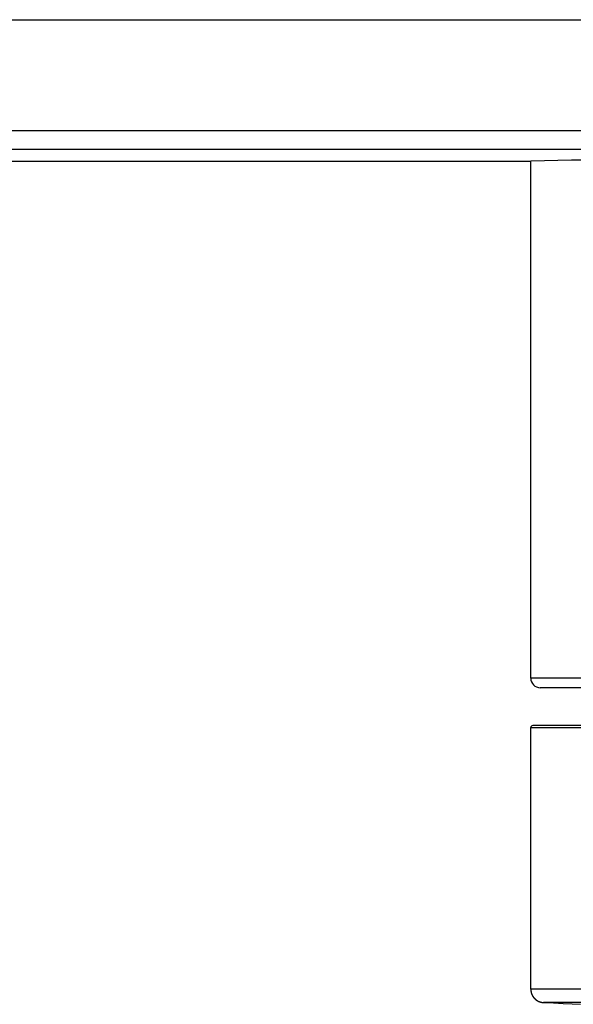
# Model space of a CAD drawing. Header units: millimetres. Extents: x 123 to 341, y 125 to 312.
# Tile 3 of 13: x 167 to 181, y 196 to 222. Entities that reach past the tile are written whole.
import ezdxf

# ---------------------------------------------------------------- set-up
doc = ezdxf.new("R2010")
doc.units = ezdxf.units.MM
doc.header["$LTSCALE"] = 30.734
doc.layers.get('0').update_dxf_attribs({"linetype": 'CONTINUOUS'})

msp = doc.modelspace()

# ---------------------------------------------------------------- linework, layer by layer
at = {"color": 7, "linetype": 'CONTINUOUS'}
for p, q in [((123.348, 221.574), (209.778, 221.574)), ((146.438, 217.835), (180.063, 217.835)), ((180.063, 204.174), (180.063, 217.835)), ((202.813, 203.924), (180.313, 203.924)), ((203.013, 202.922), (180.113, 202.922)), ((180.063, 195.958), (180.063, 202.872)), ((180.218, 195.667), (180.221, 195.665)), ((180.221, 195.665), (180.223, 195.664)), ((180.223, 195.664), (180.226, 195.662)), ((180.226, 195.662), (180.228, 195.66)), ((180.228, 195.66), (180.231, 195.659)), ((180.231, 195.659), (180.233, 195.657)), ((180.233, 195.657), (180.236, 195.656)), ((180.236, 195.656), (180.239, 195.654)), ((180.239, 195.654), (180.241, 195.653)), ((180.241, 195.653), (180.244, 195.651)), ((180.244, 195.651), (180.246, 195.65)), ((180.246, 195.65), (180.249, 195.649)), ((180.249, 195.649), (180.251, 195.647)), ((180.251, 195.647), (180.254, 195.646)), ((180.254, 195.646), (180.257, 195.645)), ((180.257, 195.645), (180.259, 195.643)), ((180.259, 195.643), (180.262, 195.642)), ((180.262, 195.642), (180.264, 195.641)), ((180.264, 195.641), (180.267, 195.64)), ((180.267, 195.64), (180.269, 195.639)), ((180.269, 195.639), (180.271, 195.638)), ((180.271, 195.638), (180.274, 195.637)), ((180.274, 195.637), (180.276, 195.636)), ((180.276, 195.636), (180.278, 195.635)), ((180.278, 195.635), (180.281, 195.634)), ((180.281, 195.634), (180.283, 195.633)), ((180.283, 195.633), (180.285, 195.632)), ((180.285, 195.632), (180.287, 195.631)), ((180.287, 195.631), (180.29, 195.63)), ((180.29, 195.63), (180.292, 195.629)), ((180.292, 195.629), (180.294, 195.629)), ((180.294, 195.629), (180.296, 195.628)), ((180.296, 195.628), (180.298, 195.627)), ((180.298, 195.627), (180.3, 195.627)), ((180.3, 195.627), (180.302, 195.626)), ((180.302, 195.626), (180.303, 195.625)), ((180.303, 195.625), (180.305, 195.625)), ((180.305, 195.625), (180.307, 195.624)), ((180.307, 195.624), (180.309, 195.624)), ((180.309, 195.624), (180.31, 195.623)), ((180.31, 195.623), (180.312, 195.623)), ((180.312, 195.623), (180.314, 195.622)), ((180.314, 195.622), (180.315, 195.622)), ((180.315, 195.622), (180.317, 195.621)), ((180.317, 195.621), (180.318, 195.621)), ((180.318, 195.621), (180.32, 195.62)), ((180.32, 195.62), (180.322, 195.62)), ((180.322, 195.62), (180.324, 195.619)), ((180.324, 195.619), (180.326, 195.619)), ((180.326, 195.619), (180.328, 195.618)), ((180.328, 195.618), (180.33, 195.618)), ((180.33, 195.618), (180.332, 195.617)), ((180.332, 195.617), (180.333, 195.617)), ((180.333, 195.617), (180.335, 195.617)), ((180.335, 195.617), (180.336, 195.616)), ((180.336, 195.616), (180.338, 195.616)), ((180.338, 195.616), (180.34, 195.615)), ((180.34, 195.615), (180.342, 195.615)), ((180.342, 195.615), (180.344, 195.615)), ((180.344, 195.615), (180.345, 195.614)), ((180.345, 195.614), (180.347, 195.614)), ((180.347, 195.614), (180.349, 195.614)), ((180.349, 195.614), (180.35, 195.613)), ((180.35, 195.613), (180.352, 195.613)), ((180.352, 195.613), (180.354, 195.613)), ((180.354, 195.613), (180.355, 195.612)), ((180.355, 195.612), (180.357, 195.612)), ((180.357, 195.612), (180.359, 195.612)), ((180.359, 195.612), (180.361, 195.612)), ((180.361, 195.612), (180.362, 195.611)), ((180.362, 195.611), (180.364, 195.611)), ((180.364, 195.611), (180.366, 195.611)), ((180.366, 195.611), (180.367, 195.611)), ((180.367, 195.611), (180.369, 195.61)), ((180.369, 195.61), (180.37, 195.61)), ((180.37, 195.61), (180.372, 195.61)), ((180.372, 195.61), (180.373, 195.61)), ((180.373, 195.61), (180.375, 195.61)), ((180.375, 195.61), (180.377, 195.61)), ((180.377, 195.61), (180.379, 195.609)), ((180.379, 195.609), (180.381, 195.609)), ((180.381, 195.609), (180.383, 195.609)), ((180.383, 195.609), (180.385, 195.609)), ((180.385, 195.609), (180.387, 195.609)), ((180.387, 195.609), (180.388, 195.609)), ((180.388, 195.609), (180.39, 195.608)), ((180.39, 195.608), (180.392, 195.608)), ((180.392, 195.608), (180.393, 195.608)), ((180.393, 195.608), (180.395, 195.608)), ((180.395, 195.608), (180.397, 195.608)), ((180.397, 195.608), (180.661, 195.595)), ((180.661, 195.595), (180.915, 195.583)), ((180.915, 195.583), (181.155, 195.571)), ((181.155, 195.571), (181.38, 195.56))]:
    msp.add_line(p, q, dxfattribs=at)
at = {"color": 9, "linetype": 'CONTINUOUS'}
for p, q in [((124.404, 218.647), (208.722, 218.647)), ((124.404, 218.156), (208.722, 218.156)), ((203.063, 204.174), (180.063, 204.174)), ((180.063, 202.872), (203.063, 202.872)), ((180.063, 195.958), (180.063, 195.958))]:
    msp.add_line(p, q, dxfattribs=at)
at = {"color": 7, "linetype": 'CONTINUOUS'}
for points in [[(180.063, 195.958), (180.063, 195.956), (180.063, 195.955), (180.063, 195.953), (180.063, 195.951), (180.063, 195.95), (180.063, 195.948), (180.063, 195.947), (180.063, 195.945), (180.063, 195.944), (180.064, 195.942), (180.064, 195.94), (180.064, 195.939), (180.064, 195.937), (180.064, 195.936), (180.064, 195.934), (180.064, 195.933), (180.064, 195.931), (180.064, 195.93), (180.064, 195.928), (180.065, 195.926), (180.065, 195.925), (180.065, 195.923), (180.065, 195.922), (180.065, 195.92), (180.065, 195.919), (180.066, 195.917), (180.066, 195.916), (180.066, 195.914), (180.066, 195.912), (180.066, 195.911), (180.067, 195.909), (180.067, 195.908), (180.067, 195.906), (180.067, 195.905), (180.067, 195.903), (180.068, 195.902), (180.068, 195.9), (180.068, 195.899), (180.068, 195.897), (180.069, 195.895), (180.069, 195.894), (180.069, 195.892), (180.07, 195.891), (180.07, 195.889), (180.07, 195.888), (180.071, 195.886), (180.071, 195.885), (180.071, 195.883), (180.072, 195.882), (180.072, 195.88), (180.072, 195.879), (180.073, 195.877), (180.073, 195.876), (180.073, 195.874), (180.074, 195.873), (180.074, 195.871), (180.074, 195.87), (180.075, 195.868), (180.075, 195.867), (180.076, 195.865), (180.076, 195.864), (180.077, 195.862), (180.077, 195.861), (180.077, 195.859), (180.078, 195.858), (180.078, 195.856), (180.079, 195.855), (180.079, 195.853), (180.08, 195.852), (180.08, 195.85), (180.081, 195.849), (180.081, 195.847), (180.082, 195.846), (180.082, 195.844), (180.083, 195.843), (180.083, 195.841), (180.084, 195.84), (180.084, 195.838), (180.085, 195.837), (180.085, 195.835), (180.086, 195.834), (180.086, 195.832), (180.087, 195.831), (180.088, 195.829), (180.088, 195.828), (180.089, 195.827), (180.089, 195.825), (180.09, 195.824), (180.09, 195.822), (180.091, 195.821), (180.092, 195.819), (180.092, 195.818), (180.093, 195.816), (180.094, 195.815), (180.094, 195.814), (180.095, 195.812), (180.096, 195.811), (180.096, 195.809), (180.097, 195.808), (180.098, 195.807), (180.098, 195.805), (180.099, 195.804), (180.1, 195.802), (180.1, 195.801), (180.101, 195.8), (180.102, 195.798), (180.102, 195.797), (180.103, 195.795), (180.104, 195.794), (180.105, 195.793), (180.105, 195.791), (180.106, 195.79), (180.107, 195.788), (180.108, 195.787), (180.108, 195.786), (180.109, 195.784), (180.11, 195.783), (180.111, 195.782), (180.111, 195.78), (180.112, 195.779), (180.113, 195.778), (180.114, 195.776), (180.115, 195.775), (180.115, 195.774), (180.116, 195.772), (180.117, 195.771), (180.118, 195.77), (180.119, 195.768), (180.12, 195.767), (180.121, 195.766), (180.121, 195.764), (180.122, 195.763), (180.123, 195.762), (180.124, 195.761), (180.125, 195.759), (180.126, 195.758), (180.127, 195.757), (180.128, 195.755), (180.128, 195.754), (180.129, 195.753), (180.13, 195.752), (180.131, 195.75), (180.132, 195.749), (180.133, 195.748), (180.134, 195.747), (180.135, 195.745), (180.136, 195.744), (180.137, 195.743), (180.138, 195.742), (180.139, 195.74), (180.14, 195.739), (180.141, 195.738), (180.142, 195.737), (180.143, 195.736), (180.144, 195.734), (180.145, 195.733), (180.146, 195.732), (180.147, 195.731), (180.148, 195.73), (180.149, 195.728), (180.15, 195.727), (180.151, 195.726), (180.152, 195.725), (180.153, 195.724), (180.154, 195.723), (180.155, 195.721), (180.156, 195.72), (180.157, 195.719), (180.158, 195.718), (180.159, 195.717), (180.16, 195.716), (180.161, 195.715), (180.162, 195.714), (180.164, 195.712), (180.165, 195.711), (180.166, 195.71), (180.167, 195.709), (180.168, 195.708), (180.169, 195.707), (180.17, 195.706), (180.171, 195.705), (180.172, 195.704), (180.174, 195.703), (180.175, 195.702), (180.176, 195.701), (180.177, 195.699), (180.178, 195.698), (180.179, 195.697), (180.18, 195.696), (180.182, 195.695), (180.183, 195.694), (180.184, 195.693), (180.185, 195.692), (180.186, 195.691), (180.187, 195.69), (180.189, 195.689), (180.19, 195.688), (180.191, 195.687), (180.192, 195.686)], [(180.192, 195.686), (180.193, 195.685), (180.195, 195.684), (180.196, 195.683), (180.197, 195.682), (180.198, 195.681), (180.199, 195.681), (180.201, 195.68), (180.202, 195.679), (180.203, 195.678), (180.204, 195.677), (180.206, 195.676), (180.207, 195.675), (180.208, 195.674), (180.209, 195.673), (180.211, 195.672), (180.212, 195.671), (180.213, 195.671), (180.214, 195.67), (180.216, 195.669), (180.218, 195.667)]]:
    msp.add_lwpolyline(points, dxfattribs=at)
for centre, radius, start, end in [((191.564, -282.132), 500.099, 90.00013, 91.31779), ((180.313, 204.174), 0.25, 180, 270), ((180.113, 202.872), 0.05, 90, 180)]:
    msp.add_arc(centre, radius, start, end, dxfattribs=at)
at = {"color": 9, "linetype": 'CONTINUOUS'}
for points, knots in [([(191.563, 195.956), (191.54, 195.956), (191.493, 195.956), (191.422, 195.956), (191.352, 195.956), (191.258, 195.956), (191.141, 195.957), (191, 195.957), (190.86, 195.957), (190.672, 195.957), (190.439, 195.957), (190.159, 195.958), (189.788, 195.958), (189.327, 195.958), (188.777, 195.959), (188.235, 195.959), (187.701, 195.959), (187.175, 195.96), (186.661, 195.96), (185.999, 195.96), (185.356, 195.96), (184.732, 195.96), (184.287, 195.961), (183.861, 195.961), (183.453, 195.961), (183.064, 195.961), (182.695, 195.961), (182.348, 195.961), (182.023, 195.961), (181.721, 195.961), (181.443, 195.96), (181.188, 195.96), (180.992, 195.96), (180.847, 195.96), (180.749, 195.96), (180.656, 195.96), (180.57, 195.96), (180.491, 195.96), (180.419, 195.96), (180.353, 195.959), (180.294, 195.959), (180.248, 195.959), (180.216, 195.959), (180.194, 195.959), (180.174, 195.959), (180.155, 195.959), (180.138, 195.959), (180.123, 195.959), (180.11, 195.958), (180.098, 195.958), (180.089, 195.958), (180.083, 195.958), (180.079, 195.958), (180.076, 195.958), (180.073, 195.958), (180.07, 195.958), (180.068, 195.958), (180.066, 195.958), (180.065, 195.958), (180.065, 195.958), (180.064, 195.958), (180.064, 195.958), (180.063, 195.958), (180.063, 195.958), (180.063, 195.958)], [0, 0, 0, 0, 0.006122, 0.012243, 0.018365, 0.024485, 0.036723, 0.048956, 0.061181, 0.073397, 0.097794, 0.122132, 0.146397, 0.19465, 0.242436, 0.28964, 0.33615, 0.381854, 0.426642, 0.470407, 0.554451, 0.594527, 0.633179, 0.670312, 0.705837, 0.73967, 0.771729, 0.801937, 0.830222, 0.856517, 0.880757, 0.902885, 0.922848, 0.932003, 0.940598, 0.94863, 0.956092, 0.962982, 0.969294, 0.975025, 0.980171, 0.98473, 0.986788, 0.988698, 0.99046, 0.992073, 0.993538, 0.994854, 0.99602, 0.997038, 0.997906, 0.998283, 0.998624, 0.998927, 0.999193, 0.999421, 0.999611, 0.999765, 0.999827, 0.99988, 0.999924, 0.999959, 0.999984, 1, 1, 1, 1]), ([(191.563, 195.607), (191.54, 195.607), (191.494, 195.607), (191.424, 195.607), (191.355, 195.607), (191.263, 195.607), (191.147, 195.607), (191.009, 195.607), (190.87, 195.607), (190.686, 195.607), (190.456, 195.608), (190.18, 195.608), (189.905, 195.608), (189.631, 195.608), (189.269, 195.609), (188.82, 195.609), (188.286, 195.609), (187.76, 195.61), (187.244, 195.61), (186.739, 195.61), (186.089, 195.61), (185.314, 195.611), (184.431, 195.611), (183.619, 195.611), (182.99, 195.611), (182.527, 195.611), (182.213, 195.611), (181.923, 195.611), (181.656, 195.611), (181.448, 195.611), (181.295, 195.61), (181.189, 195.61), (181.09, 195.61), (180.997, 195.61), (180.911, 195.61), (180.831, 195.61), (180.758, 195.61), (180.692, 195.61), (180.632, 195.61), (180.587, 195.609), (180.554, 195.609), (180.531, 195.609), (180.511, 195.609), (180.492, 195.609), (180.475, 195.609), (180.459, 195.609), (180.448, 195.609), (180.439, 195.609), (180.433, 195.609), (180.428, 195.609), (180.423, 195.609), (180.418, 195.609), (180.414, 195.609), (180.411, 195.609), (180.407, 195.608), (180.405, 195.608), (180.403, 195.608), (180.401, 195.608), (180.4, 195.608), (180.4, 195.608), (180.399, 195.608), (180.398, 195.608), (180.398, 195.608), (180.398, 195.608), (180.397, 195.608), (180.397, 195.608), (180.397, 195.608), (180.397, 195.608), (180.397, 195.608), (180.397, 195.608), (180.397, 195.608), (180.397, 195.608), (180.397, 195.608), (180.397, 195.608), (180.397, 195.608), (180.397, 195.608), (180.397, 195.608), (180.397, 195.608), (180.397, 195.608), (180.397, 195.608), (180.397, 195.608), (180.398, 195.608), (180.398, 195.608), (180.398, 195.608), (180.399, 195.608), (180.399, 195.608)], [0, 0, 0, 0, 0.006211, 0.012421, 0.018631, 0.02484, 0.037254, 0.049663, 0.062064, 0.074455, 0.0992, 0.123884, 0.148491, 0.173005, 0.197413, 0.245848, 0.293674, 0.340775, 0.387035, 0.432339, 0.476575, 0.561412, 0.640708, 0.713683, 0.779616, 0.809736, 0.837858, 0.863912, 0.887834, 0.909566, 0.919593, 0.929053, 0.93794, 0.946249, 0.953975, 0.961111, 0.967655, 0.973602, 0.978949, 0.983693, 0.985838, 0.98783, 0.98967, 0.991358, 0.992893, 0.994275, 0.995504, 0.996061, 0.996579, 0.997059, 0.997501, 0.997905, 0.998269, 0.998596, 0.998884, 0.999133, 0.999344, 0.999435, 0.999517, 0.999589, 0.999651, 0.999703, 0.999747, 0.999764, 0.99978, 0.999793, 0.999804, 0.999812, 0.999815, 0.999818, 0.99982, 0.999822, 0.999823, 0.999824, 0.999825, 0.999829, 0.999832, 0.999836, 0.999844, 0.999856, 0.999869, 0.999885, 0.999903, 0.999947, 1, 1, 1, 1])]:
    msp.add_open_spline(points, degree=3, knots=knots, dxfattribs=at)

doc.saveas('drawing.dxf')
